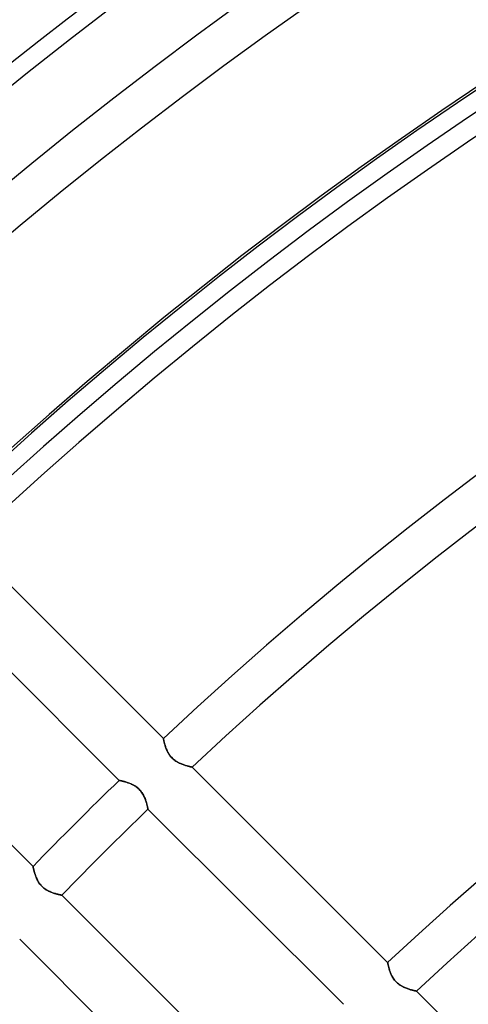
# Model space of a CAD drawing. Header units: millimetres. Extents: x -288 to 288, y -288 to 288.
# Tile 15 of 58: x -151 to -126, y 138 to 193. Entities that reach past the tile are written whole.
import ezdxf

# ---------------------------------------------------------------- set-up
doc = ezdxf.new("R2010")
doc.units = ezdxf.units.MM
doc.layers.add('MAIN-1', color=7, linetype='Continuous')
doc.layers.add('MAIN-2', color=7, linetype='Continuous')

msp = doc.modelspace()

# ---------------------------------------------------------------- linework, layer by layer
at = {"layer": 'MAIN-1'}
for p, q in [((-143.269, 152.857), (-154.141, 163.729)), ((-156.592, 161.386), (-145.724, 150.518)), ((-150.518, 145.724), (-161.386, 156.592)), ((-143.268, 152.855), (-143.269, 152.857)), ((-143.267, 152.849), (-143.268, 152.855)), ((-143.265, 152.839), (-143.267, 152.849)), ((-143.262, 152.825), (-143.265, 152.839)), ((-143.259, 152.808), (-143.262, 152.825)), ((-143.255, 152.787), (-143.259, 152.808)), ((-143.25, 152.762), (-143.255, 152.787)), ((-143.244, 152.735), (-143.25, 152.762)), ((-143.237, 152.704), (-143.244, 152.735)), ((-143.229, 152.671), (-143.237, 152.704)), ((-143.221, 152.635), (-143.229, 152.671)), ((-143.211, 152.596), (-143.221, 152.635)), ((-143.2, 152.556), (-143.211, 152.596)), ((-143.188, 152.514), (-143.2, 152.556)), ((-143.175, 152.469), (-143.188, 152.514)), ((-143.161, 152.423), (-143.175, 152.469)), ((-143.146, 152.376), (-143.161, 152.423)), ((-143.128, 152.327), (-143.146, 152.376)), ((-143.109, 152.278), (-143.128, 152.327)), ((-143.089, 152.228), (-143.109, 152.278)), ((-143.066, 152.177), (-143.089, 152.228)), ((-143.042, 152.126), (-143.066, 152.177)), ((-143.015, 152.075), (-143.042, 152.126)), ((-142.986, 152.024), (-143.015, 152.075)), ((-142.955, 151.974), (-142.986, 152.024)), ((-142.921, 151.924), (-142.955, 151.974)), ((-142.885, 151.876), (-142.921, 151.924)), ((-142.846, 151.829), (-142.885, 151.876)), ((-142.805, 151.784), (-142.846, 151.829)), ((-142.762, 151.741), (-142.805, 151.784)), ((-142.717, 151.7), (-142.762, 151.741)), ((-142.671, 151.661), (-142.717, 151.7)), ((-142.622, 151.625), (-142.671, 151.661)), ((-142.573, 151.591), (-142.622, 151.625)), ((-142.523, 151.559), (-142.573, 151.591)), ((-142.472, 151.53), (-142.523, 151.559)), ((-142.421, 151.503), (-142.472, 151.53)), ((-142.371, 151.478), (-142.421, 151.503)), ((-142.32, 151.455), (-142.371, 151.478)), ((-142.27, 151.434), (-142.32, 151.455)), ((-142.221, 151.414), (-142.27, 151.434)), ((-142.172, 151.396), (-142.221, 151.414)), ((-142.124, 151.379), (-142.172, 151.396)), ((-142.077, 151.364), (-142.124, 151.379)), ((-142.031, 151.349), (-142.077, 151.364)), ((-141.987, 151.336), (-142.031, 151.349)), ((-141.944, 151.324), (-141.987, 151.336)), ((-141.904, 151.313), (-141.944, 151.324)), ((-141.866, 151.303), (-141.904, 151.313)), ((-141.831, 151.295), (-141.866, 151.303)), ((-141.799, 151.287), (-141.831, 151.295)), ((-141.77, 151.28), (-141.799, 151.287)), ((-141.744, 151.274), (-141.77, 151.28)), ((-141.721, 151.269), (-141.744, 151.274)), ((-141.703, 151.265), (-141.721, 151.269)), ((-141.689, 151.262), (-141.703, 151.265)), ((-141.678, 151.26), (-141.689, 151.262)), ((-141.672, 151.258), (-141.678, 151.26)), ((-141.67, 151.258), (-141.672, 151.258)), ((-130.796, 140.385), (-141.67, 151.258)), ((-145.724, 150.518), (-145.722, 150.518)), ((-145.722, 150.518), (-145.717, 150.517)), ((-145.717, 150.517), (-145.708, 150.515)), ((-145.708, 150.515), (-145.695, 150.512)), ((-145.695, 150.512), (-145.679, 150.509)), ((-145.679, 150.509), (-145.66, 150.505)), ((-145.66, 150.505), (-145.638, 150.5)), ((-145.638, 150.5), (-145.613, 150.494)), ((-145.613, 150.494), (-145.585, 150.487)), ((-145.585, 150.487), (-145.554, 150.48)), ((-145.554, 150.48), (-145.521, 150.472)), ((-145.521, 150.472), (-145.486, 150.463)), ((-145.486, 150.463), (-145.449, 150.453)), ((-145.449, 150.453), (-145.41, 150.442)), ((-145.41, 150.442), (-145.369, 150.43)), ((-145.369, 150.43), (-145.326, 150.417)), ((-145.326, 150.417), (-145.283, 150.403)), ((-145.283, 150.403), (-145.239, 150.388)), ((-145.239, 150.388), (-145.194, 150.372)), ((-145.194, 150.372), (-145.148, 150.354)), ((-145.148, 150.354), (-145.102, 150.335)), ((-145.102, 150.335), (-145.055, 150.315)), ((-145.055, 150.315), (-145.009, 150.293)), ((-145.009, 150.293), (-144.962, 150.269)), ((-144.962, 150.269), (-144.915, 150.244)), ((-144.915, 150.244), (-144.868, 150.217)), ((-144.868, 150.217), (-144.822, 150.187)), ((-144.822, 150.187), (-144.776, 150.156)), ((-144.776, 150.156), (-144.731, 150.122)), ((-144.731, 150.122), (-144.688, 150.087)), ((-144.688, 150.087), (-144.646, 150.049)), ((-144.646, 150.049), (-144.606, 150.01)), ((-144.606, 150.01), (-144.567, 149.969)), ((-144.567, 149.969), (-144.531, 149.927)), ((-144.531, 149.927), (-144.496, 149.882)), ((-144.496, 149.882), (-144.463, 149.837)), ((-144.463, 149.837), (-144.433, 149.791)), ((-144.433, 149.791), (-144.404, 149.744)), ((-144.404, 149.744), (-144.378, 149.697)), ((-144.378, 149.697), (-144.354, 149.65)), ((-144.354, 149.65), (-144.331, 149.603)), ((-144.331, 149.603), (-144.31, 149.556)), ((-144.31, 149.556), (-144.29, 149.509)), ((-144.29, 149.509), (-144.272, 149.462)), ((-144.272, 149.462), (-144.256, 149.416)), ((-144.256, 149.416), (-144.24, 149.37)), ((-144.24, 149.37), (-144.226, 149.326)), ((-144.226, 149.326), (-144.213, 149.283)), ((-144.213, 149.283), (-144.201, 149.241)), ((-144.201, 149.241), (-144.19, 149.201)), ((-144.19, 149.201), (-144.18, 149.163)), ((-144.18, 149.163), (-144.171, 149.127)), ((-144.171, 149.127), (-144.163, 149.093)), ((-144.163, 149.093), (-144.155, 149.062)), ((-144.155, 149.062), (-144.149, 149.033)), ((-144.149, 149.033), (-144.143, 149.008)), ((-144.143, 149.008), (-144.139, 148.985)), ((-144.139, 148.985), (-144.135, 148.965)), ((-144.135, 148.965), (-144.131, 148.949)), ((-144.131, 148.949), (-144.129, 148.936)), ((-144.129, 148.936), (-144.127, 148.927)), ((-144.127, 148.927), (-144.126, 148.922)), ((-144.126, 148.922), (-144.126, 148.92)), ((-144.126, 148.92), (-133.257, 138.051)), ((-150.518, 145.721), (-150.518, 145.724)), ((-150.516, 145.714), (-150.518, 145.721)), ((-150.514, 145.703), (-150.516, 145.714)), ((-150.51, 145.687), (-150.514, 145.703)), ((-150.506, 145.667), (-150.51, 145.687)), ((-150.501, 145.642), (-150.506, 145.667)), ((-150.494, 145.614), (-150.501, 145.642)), ((-150.487, 145.582), (-150.494, 145.614)), ((-150.478, 145.547), (-150.487, 145.582)), ((-150.469, 145.509), (-150.478, 145.547)), ((-150.458, 145.469), (-150.469, 145.509)), ((-150.446, 145.425), (-150.458, 145.469)), ((-150.433, 145.38), (-150.446, 145.425)), ((-150.419, 145.332), (-150.433, 145.38)), ((-150.403, 145.283), (-150.419, 145.332)), ((-150.386, 145.232), (-150.403, 145.283)), ((-150.366, 145.18), (-150.386, 145.232)), ((-150.345, 145.126), (-150.366, 145.18)), ((-150.322, 145.072), (-150.345, 145.126)), ((-150.297, 145.018), (-150.322, 145.072)), ((-150.27, 144.963), (-150.297, 145.018)), ((-150.24, 144.909), (-150.27, 144.963)), ((-150.208, 144.854), (-150.24, 144.909)), ((-150.173, 144.801), (-150.208, 144.854)), ((-150.135, 144.748), (-150.173, 144.801)), ((-150.095, 144.697), (-150.135, 144.748)), ((-150.051, 144.648), (-150.095, 144.697)), ((-150.006, 144.602), (-150.051, 144.648)), ((-149.958, 144.558), (-150.006, 144.602)), ((-149.908, 144.516), (-149.958, 144.558)), ((-149.857, 144.477), (-149.908, 144.516)), ((-149.803, 144.441), (-149.857, 144.477)), ((-149.75, 144.408), (-149.803, 144.441)), ((-149.695, 144.377), (-149.75, 144.408)), ((-149.641, 144.349), (-149.695, 144.377)), ((-149.587, 144.324), (-149.641, 144.349)), ((-149.533, 144.3), (-149.587, 144.324)), ((-149.48, 144.279), (-149.533, 144.3)), ((-149.427, 144.26), (-149.48, 144.279)), ((-149.376, 144.242), (-149.427, 144.26)), ((-149.325, 144.225), (-149.376, 144.242)), ((-149.276, 144.211), (-149.325, 144.225)), ((-149.229, 144.197), (-149.276, 144.211)), ((-149.184, 144.185), (-149.229, 144.197)), ((-149.141, 144.174), (-149.184, 144.185)), ((-149.102, 144.165), (-149.141, 144.174)), ((-149.066, 144.156), (-149.102, 144.165)), ((-149.033, 144.149), (-149.066, 144.156)), ((-149.004, 144.143), (-149.033, 144.149)), ((-148.978, 144.137), (-149.004, 144.143)), ((-148.958, 144.133), (-148.978, 144.137)), ((-148.941, 144.13), (-148.958, 144.133)), ((-148.929, 144.127), (-148.941, 144.13)), ((-148.922, 144.126), (-148.929, 144.127)), ((-148.92, 144.126), (-148.922, 144.126)), ((-138.051, 133.257), (-148.92, 144.126)), ((-151.258, 141.67), (-140.385, 130.796)), ((-130.796, 140.383), (-130.796, 140.385)), ((-130.795, 140.377), (-130.796, 140.383)), ((-130.793, 140.367), (-130.795, 140.377)), ((-130.79, 140.353), (-130.793, 140.367)), ((-130.787, 140.336), (-130.79, 140.353)), ((-130.783, 140.315), (-130.787, 140.336)), ((-130.778, 140.29), (-130.783, 140.315)), ((-130.772, 140.263), (-130.778, 140.29)), ((-130.765, 140.232), (-130.772, 140.263)), ((-130.757, 140.199), (-130.765, 140.232)), ((-130.749, 140.163), (-130.757, 140.199)), ((-130.739, 140.125), (-130.749, 140.163)), ((-130.729, 140.084), (-130.739, 140.125)), ((-130.717, 140.042), (-130.729, 140.084)), ((-130.704, 139.997), (-130.717, 140.042)), ((-130.69, 139.951), (-130.704, 139.997)), ((-130.674, 139.904), (-130.69, 139.951)), ((-130.657, 139.856), (-130.674, 139.904)), ((-130.638, 139.806), (-130.657, 139.856)), ((-130.617, 139.756), (-130.638, 139.806)), ((-130.595, 139.705), (-130.617, 139.756)), ((-130.57, 139.654), (-130.595, 139.705)), ((-130.544, 139.603), (-130.57, 139.654)), ((-130.515, 139.552), (-130.544, 139.603)), ((-130.483, 139.502), (-130.515, 139.552)), ((-130.45, 139.452), (-130.483, 139.502)), ((-130.413, 139.404), (-130.45, 139.452)), ((-130.374, 139.357), (-130.413, 139.404)), ((-130.333, 139.312), (-130.374, 139.357)), ((-130.29, 139.269), (-130.333, 139.312)), ((-130.246, 139.228), (-130.29, 139.269)), ((-130.199, 139.19), (-130.246, 139.228)), ((-130.151, 139.153), (-130.199, 139.19)), ((-130.101, 139.119), (-130.151, 139.153)), ((-130.051, 139.088), (-130.101, 139.119)), ((-130, 139.058), (-130.051, 139.088)), ((-129.949, 139.031), (-130, 139.058)), ((-129.899, 139.006), (-129.949, 139.031)), ((-129.848, 138.983), (-129.899, 139.006)), ((-129.798, 138.962), (-129.848, 138.983)), ((-129.749, 138.943), (-129.798, 138.962)), ((-129.7, 138.924), (-129.749, 138.943)), ((-129.652, 138.907), (-129.7, 138.924)), ((-129.605, 138.892), (-129.652, 138.907)), ((-129.559, 138.877), (-129.605, 138.892)), ((-129.515, 138.864), (-129.559, 138.877)), ((-129.472, 138.852), (-129.515, 138.864)), ((-129.432, 138.841), (-129.472, 138.852)), ((-129.394, 138.831), (-129.432, 138.841)), ((-129.359, 138.823), (-129.394, 138.831)), ((-129.327, 138.815), (-129.359, 138.823)), ((-129.297, 138.808), (-129.327, 138.815)), ((-129.272, 138.802), (-129.297, 138.808)), ((-129.249, 138.797), (-129.272, 138.802)), ((-129.231, 138.793), (-129.249, 138.797)), ((-129.216, 138.79), (-129.231, 138.793)), ((-129.206, 138.788), (-129.216, 138.79)), ((-129.2, 138.786), (-129.206, 138.788)), ((-129.197, 138.786), (-129.2, 138.786)), ((-118.323, 127.911), (-129.197, 138.786))]:
    msp.add_line(p, q, dxfattribs=at)
for radius, start, end in [(249.73, 46.47255, 133.52747), (247.47, 46.56995, 133.43007), (242.5, 46.60215, 133.39787), (238.43, 46.59041, 133.40956), (236.17, 46.64507, 133.3549), (227.13, 46.66993, 133.33003), (224.87, 46.72774, 133.27222), (209.502, 46.85454, 133.14542), (207.242, 46.87477, 133.1252), (191.874, 47.025, 132.97497), (189.614, 47.04917, 132.95085), (209.502, 134.07287, 135.92713), (207.242, 134.06273, 135.93727)]:
    msp.add_arc((0, 0), radius, start, end, dxfattribs=at)
at = {"layer": 'MAIN-2'}
for p, q in [((-143.269, 152.857), (-143.268, 152.855)), ((-143.268, 152.855), (-143.267, 152.849)), ((-143.267, 152.849), (-143.265, 152.839)), ((-143.265, 152.839), (-143.262, 152.825)), ((-143.262, 152.825), (-143.259, 152.807)), ((-143.259, 152.807), (-143.254, 152.786)), ((-143.254, 152.786), (-143.249, 152.761)), ((-143.249, 152.761), (-143.243, 152.732)), ((-143.243, 152.732), (-143.236, 152.701)), ((-143.236, 152.701), (-143.228, 152.667)), ((-143.228, 152.667), (-143.219, 152.63)), ((-143.219, 152.63), (-143.209, 152.591)), ((-143.209, 152.591), (-143.198, 152.549)), ((-143.198, 152.549), (-143.186, 152.506)), ((-143.186, 152.506), (-143.173, 152.461)), ((-143.173, 152.461), (-143.158, 152.414)), ((-143.158, 152.414), (-143.142, 152.367)), ((-143.142, 152.367), (-143.125, 152.318)), ((-143.125, 152.318), (-143.106, 152.269)), ((-143.106, 152.269), (-143.085, 152.22)), ((-143.085, 152.22), (-143.063, 152.17)), ((-143.063, 152.17), (-143.039, 152.12)), ((-143.039, 152.12), (-143.013, 152.07)), ((-143.013, 152.07), (-142.984, 152.02)), ((-142.984, 152.02), (-142.953, 151.971)), ((-142.953, 151.971), (-142.92, 151.922)), ((-142.92, 151.922), (-142.884, 151.874)), ((-142.884, 151.874), (-142.846, 151.828)), ((-142.846, 151.828), (-142.805, 151.784)), ((-142.805, 151.784), (-142.763, 151.742)), ((-142.763, 151.742), (-142.719, 151.701)), ((-142.719, 151.701), (-142.673, 151.663)), ((-142.673, 151.663), (-142.625, 151.627)), ((-142.625, 151.627), (-142.576, 151.593)), ((-142.576, 151.593), (-142.526, 151.562)), ((-142.526, 151.562), (-142.476, 151.532)), ((-142.476, 151.532), (-142.426, 151.505)), ((-142.426, 151.505), (-142.375, 151.48)), ((-142.375, 151.48), (-142.325, 151.457)), ((-142.325, 151.457), (-142.275, 151.436)), ((-142.275, 151.436), (-142.225, 151.416)), ((-142.225, 151.416), (-142.176, 151.397)), ((-142.176, 151.397), (-142.127, 151.38)), ((-142.127, 151.38), (-142.08, 151.365)), ((-142.08, 151.365), (-142.034, 151.35)), ((-142.034, 151.35), (-141.989, 151.337)), ((-141.989, 151.337), (-141.946, 151.325)), ((-141.946, 151.325), (-141.906, 151.314)), ((-141.906, 151.314), (-141.868, 151.304)), ((-141.868, 151.304), (-141.833, 151.295)), ((-141.833, 151.295), (-141.8, 151.287)), ((-141.8, 151.287), (-141.771, 151.28)), ((-141.771, 151.28), (-141.745, 151.274)), ((-141.745, 151.274), (-141.722, 151.269)), ((-141.722, 151.269), (-141.704, 151.265)), ((-141.704, 151.265), (-141.689, 151.262)), ((-141.689, 151.262), (-141.678, 151.26)), ((-141.678, 151.26), (-141.672, 151.258)), ((-141.672, 151.258), (-141.67, 151.258)), ((-145.721, 150.518), (-145.724, 150.518)), ((-145.714, 150.516), (-145.721, 150.518)), ((-145.703, 150.514), (-145.714, 150.516)), ((-145.687, 150.51), (-145.703, 150.514)), ((-145.667, 150.506), (-145.687, 150.51)), ((-145.642, 150.501), (-145.667, 150.506)), ((-145.614, 150.494), (-145.642, 150.501)), ((-145.582, 150.487), (-145.614, 150.494)), ((-145.547, 150.478), (-145.582, 150.487)), ((-145.509, 150.469), (-145.547, 150.478)), ((-145.469, 150.458), (-145.509, 150.469)), ((-145.425, 150.446), (-145.469, 150.458)), ((-145.38, 150.433), (-145.425, 150.446)), ((-145.332, 150.419), (-145.38, 150.433)), ((-145.283, 150.403), (-145.332, 150.419)), ((-145.232, 150.386), (-145.283, 150.403)), ((-145.18, 150.366), (-145.232, 150.386)), ((-145.126, 150.345), (-145.18, 150.366)), ((-145.072, 150.322), (-145.126, 150.345)), ((-145.018, 150.297), (-145.072, 150.322)), ((-144.963, 150.27), (-145.018, 150.297)), ((-144.909, 150.24), (-144.963, 150.27)), ((-144.854, 150.208), (-144.909, 150.24)), ((-144.801, 150.173), (-144.854, 150.208)), ((-144.748, 150.135), (-144.801, 150.173)), ((-144.697, 150.095), (-144.748, 150.135)), ((-144.648, 150.051), (-144.697, 150.095)), ((-144.602, 150.006), (-144.648, 150.051)), ((-144.558, 149.958), (-144.602, 150.006)), ((-144.516, 149.908), (-144.558, 149.958)), ((-144.477, 149.857), (-144.516, 149.908)), ((-144.441, 149.803), (-144.477, 149.857)), ((-144.408, 149.75), (-144.441, 149.803)), ((-144.377, 149.695), (-144.408, 149.75)), ((-144.349, 149.641), (-144.377, 149.695)), ((-144.324, 149.587), (-144.349, 149.641)), ((-144.3, 149.533), (-144.324, 149.587)), ((-144.279, 149.48), (-144.3, 149.533)), ((-144.26, 149.427), (-144.279, 149.48)), ((-144.242, 149.376), (-144.26, 149.427)), ((-144.225, 149.325), (-144.242, 149.376)), ((-144.211, 149.276), (-144.225, 149.325)), ((-144.197, 149.229), (-144.211, 149.276)), ((-144.185, 149.184), (-144.197, 149.229)), ((-144.174, 149.141), (-144.185, 149.184)), ((-144.165, 149.102), (-144.174, 149.141)), ((-144.156, 149.066), (-144.165, 149.102)), ((-144.149, 149.033), (-144.156, 149.066)), ((-144.143, 149.004), (-144.149, 149.033)), ((-144.137, 148.978), (-144.143, 149.004)), ((-144.133, 148.958), (-144.137, 148.978)), ((-144.13, 148.941), (-144.133, 148.958)), ((-144.127, 148.929), (-144.13, 148.941)), ((-144.126, 148.922), (-144.127, 148.929)), ((-144.126, 148.92), (-144.126, 148.922)), ((-150.518, 145.724), (-150.518, 145.722)), ((-150.518, 145.722), (-150.517, 145.717)), ((-150.517, 145.717), (-150.515, 145.708)), ((-150.515, 145.708), (-150.512, 145.695)), ((-150.512, 145.695), (-150.509, 145.679)), ((-150.509, 145.679), (-150.505, 145.66)), ((-150.505, 145.66), (-150.5, 145.638)), ((-150.5, 145.638), (-150.494, 145.613)), ((-150.494, 145.613), (-150.487, 145.585)), ((-150.487, 145.585), (-150.48, 145.554)), ((-150.48, 145.554), (-150.472, 145.521)), ((-150.472, 145.521), (-150.463, 145.486)), ((-150.463, 145.486), (-150.453, 145.449)), ((-150.453, 145.449), (-150.442, 145.41)), ((-150.442, 145.41), (-150.43, 145.369)), ((-150.43, 145.369), (-150.417, 145.326)), ((-150.417, 145.326), (-150.403, 145.283)), ((-150.403, 145.283), (-150.388, 145.239)), ((-150.388, 145.239), (-150.372, 145.194)), ((-150.372, 145.194), (-150.354, 145.148)), ((-150.354, 145.148), (-150.335, 145.102)), ((-150.335, 145.102), (-150.315, 145.055)), ((-150.315, 145.055), (-150.293, 145.009)), ((-150.293, 145.009), (-150.269, 144.962)), ((-150.269, 144.962), (-150.244, 144.915)), ((-150.244, 144.915), (-150.217, 144.868)), ((-150.217, 144.868), (-150.187, 144.822)), ((-150.187, 144.822), (-150.156, 144.776)), ((-150.156, 144.776), (-150.122, 144.731)), ((-150.122, 144.731), (-150.087, 144.688)), ((-150.087, 144.688), (-150.049, 144.646)), ((-150.049, 144.646), (-150.01, 144.606)), ((-150.01, 144.606), (-149.969, 144.567)), ((-149.969, 144.567), (-149.927, 144.531)), ((-149.927, 144.531), (-149.882, 144.496)), ((-149.882, 144.496), (-149.837, 144.463)), ((-149.837, 144.463), (-149.791, 144.433)), ((-149.791, 144.433), (-149.744, 144.404)), ((-149.744, 144.404), (-149.697, 144.378)), ((-149.697, 144.378), (-149.65, 144.354)), ((-149.65, 144.354), (-149.603, 144.331)), ((-149.603, 144.331), (-149.556, 144.31)), ((-149.556, 144.31), (-149.509, 144.29)), ((-149.509, 144.29), (-149.462, 144.272)), ((-149.462, 144.272), (-149.416, 144.256)), ((-149.416, 144.256), (-149.37, 144.24)), ((-149.37, 144.24), (-149.326, 144.226)), ((-149.326, 144.226), (-149.283, 144.213)), ((-149.283, 144.213), (-149.241, 144.201)), ((-149.241, 144.201), (-149.201, 144.19)), ((-149.201, 144.19), (-149.163, 144.18)), ((-149.163, 144.18), (-149.127, 144.171)), ((-149.127, 144.171), (-149.093, 144.163)), ((-149.093, 144.163), (-149.062, 144.155)), ((-149.062, 144.155), (-149.033, 144.149)), ((-149.033, 144.149), (-149.008, 144.143)), ((-149.008, 144.143), (-148.985, 144.139)), ((-148.985, 144.139), (-148.965, 144.135)), ((-148.965, 144.135), (-148.949, 144.131)), ((-148.949, 144.131), (-148.936, 144.129)), ((-148.936, 144.129), (-148.927, 144.127)), ((-148.927, 144.127), (-148.922, 144.126)), ((-148.922, 144.126), (-148.92, 144.126)), ((-130.796, 140.385), (-130.796, 140.383)), ((-130.796, 140.383), (-130.795, 140.377)), ((-130.795, 140.377), (-130.793, 140.367)), ((-130.793, 140.367), (-130.79, 140.353)), ((-130.79, 140.353), (-130.787, 140.335)), ((-130.787, 140.335), (-130.782, 140.314)), ((-130.782, 140.314), (-130.777, 140.289)), ((-130.777, 140.289), (-130.771, 140.26)), ((-130.771, 140.26), (-130.764, 140.229)), ((-130.764, 140.229), (-130.757, 140.195)), ((-130.757, 140.195), (-130.748, 140.158)), ((-130.748, 140.158), (-130.738, 140.119)), ((-130.738, 140.119), (-130.727, 140.077)), ((-130.727, 140.077), (-130.715, 140.034)), ((-130.715, 140.034), (-130.701, 139.989)), ((-130.701, 139.989), (-130.687, 139.942)), ((-130.687, 139.942), (-130.671, 139.895)), ((-130.671, 139.895), (-130.653, 139.846)), ((-130.653, 139.846), (-130.634, 139.797)), ((-130.634, 139.797), (-130.614, 139.748)), ((-130.614, 139.748), (-130.592, 139.698)), ((-130.592, 139.698), (-130.567, 139.648)), ((-130.567, 139.648), (-130.541, 139.598)), ((-130.541, 139.598), (-130.512, 139.549)), ((-130.512, 139.549), (-130.481, 139.499)), ((-130.481, 139.499), (-130.448, 139.45)), ((-130.448, 139.45), (-130.412, 139.402)), ((-130.412, 139.402), (-130.374, 139.356)), ((-130.374, 139.356), (-130.334, 139.312)), ((-130.334, 139.312), (-130.291, 139.27)), ((-130.291, 139.27), (-130.247, 139.23)), ((-130.247, 139.23), (-130.201, 139.191)), ((-130.201, 139.191), (-130.153, 139.155)), ((-130.153, 139.155), (-130.104, 139.121)), ((-130.104, 139.121), (-130.054, 139.09)), ((-130.054, 139.09), (-130.004, 139.061)), ((-130.004, 139.061), (-129.954, 139.034)), ((-129.954, 139.034), (-129.903, 139.009)), ((-129.903, 139.009), (-129.853, 138.986)), ((-129.853, 138.986), (-129.803, 138.964)), ((-129.803, 138.964), (-129.753, 138.944)), ((-129.753, 138.944), (-129.704, 138.926)), ((-129.704, 138.926), (-129.655, 138.909)), ((-129.655, 138.909), (-129.608, 138.893)), ((-129.608, 138.893), (-129.562, 138.878)), ((-129.562, 138.878), (-129.517, 138.865)), ((-129.517, 138.865), (-129.474, 138.853)), ((-129.474, 138.853), (-129.434, 138.842)), ((-129.434, 138.842), (-129.396, 138.832)), ((-129.396, 138.832), (-129.361, 138.823)), ((-129.361, 138.823), (-129.328, 138.815)), ((-129.328, 138.815), (-129.299, 138.808)), ((-129.299, 138.808), (-129.273, 138.802)), ((-129.273, 138.802), (-129.25, 138.797)), ((-129.25, 138.797), (-129.231, 138.793)), ((-129.231, 138.793), (-129.217, 138.79)), ((-129.217, 138.79), (-129.206, 138.788)), ((-129.206, 138.788), (-129.2, 138.786)), ((-129.2, 138.786), (-129.197, 138.786))]:
    msp.add_line(p, q, dxfattribs=at)
for radius, start, end in [(243.5, 0, 180.00002), (227, 89.99998, 179.99998), (226, 89.99998, 179.99998)]:
    msp.add_arc((0, 0), radius, start, end, dxfattribs=at)

doc.saveas('drawing.dxf')
